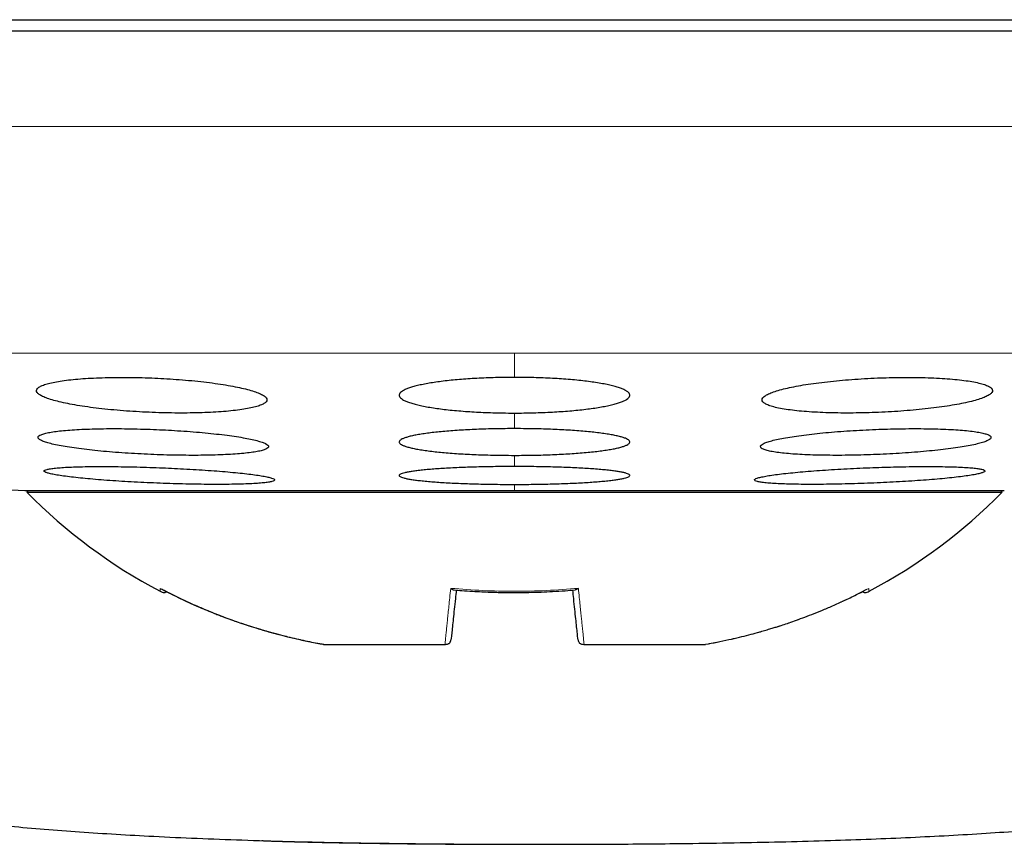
# Model space of a CAD drawing. Header units: millimetres. Extents: x 8 to 727, y 12 to 719.
# Tile 24 of 73: x 401.47 to 410.01, y 275.6 to 282.76. Entities that reach past the tile are written whole.
import ezdxf

# ---------------------------------------------------------------- set-up
doc = ezdxf.new("R2010")
doc.units = ezdxf.units.MM

msp = doc.modelspace()

# ---------------------------------------------------------------- linework, layer by layer
at = {"color": 7, "linetype": 'Continuous', "lineweight": 30}
for p, q in [((421.7638, 282.6564), (389.7638, 282.6564)), ((401.6823, 278.8407), (401.6821, 278.8409)), ((401.5138, 278.67), (405.7638, 278.67)), ((401.5439, 278.67), (401.5325, 278.6564)), ((401.5325, 278.6564), (409.9951, 278.6564)), ((405.7638, 278.67), (410.0138, 278.67)), ((409.9951, 278.6564), (409.9837, 278.67)), ((404.1079, 277.3364), (404.1068, 277.3377)), ((404.1076, 277.3364), (404.1088, 277.3364)), ((404.1088, 277.3364), (405.1605, 277.3364)), ((405.1605, 277.3364), (405.1637, 277.3364)), ((406.3639, 277.3364), (406.3671, 277.3364)), ((406.3671, 277.3364), (407.4188, 277.3364)), ((407.4188, 277.3364), (407.4199, 277.3364))]:
    msp.add_line(p, q, dxfattribs=at)
at = {"color": 252, "linetype": 'Continuous', "lineweight": 0}
for p, q in [((389.7638, 281.8303), (421.7638, 281.8303)), ((391.4028, 279.8632), (405.7638, 279.8632)), ((405.7638, 279.8632), (420.1248, 279.8632)), ((405.7638, 279.8632), (405.7638, 279.6529)), ((405.7638, 279.3435), (405.7638, 279.2083)), ((405.7638, 278.9763), (405.7638, 278.8796)), ((405.7638, 278.7242), (405.7638, 278.67))]:
    msp.add_line(p, q, dxfattribs=at)
at = {"color": 7, "linetype": 'Continuous', "lineweight": 30}
for centre, radius, start, end in [((405.7638, 358.1203), 79.5639, 266.278488, 266.938021), ((404.883, 281.9549), 4.7017, 224.55155, 242.16297), ((406.6446, 281.9549), 4.7017, 297.83714, 315.44845)]:
    msp.add_arc(centre, radius, start, end, dxfattribs=at)
for points, knots in [([(390.4987, 282.7564), (390.548, 282.7564), (390.6466, 282.7564), (390.8117, 282.7564), (390.9892, 282.7564), (391.1803, 282.7564), (391.3846, 282.7564), (391.5979, 282.7564), (391.8188, 282.7564), (392.0463, 282.7564), (392.2848, 282.7564), (392.5341, 282.7564), (392.7996, 282.7564), (393.0814, 282.7564), (393.3799, 282.7564), (393.6894, 282.7564), (394.0098, 282.7564), (394.3411, 282.7564), (394.6763, 282.7564), (395.0142, 282.7564), (395.3536, 282.7564), (395.7014, 282.7564), (396.0574, 282.7564), (396.4288, 282.7564), (396.8156, 282.7564), (397.2177, 282.7564), (397.6273, 282.7564), (398.0442, 282.7564), (398.4685, 282.7564), (398.8912, 282.7564), (399.3114, 282.7564), (399.7281, 282.7564), (400.1495, 282.7564), (400.5756, 282.7564), (401.0149, 282.7564), (401.4671, 282.7564), (401.9316, 282.7564), (402.3992, 282.7564), (402.8699, 282.7564), (403.3436, 282.7564), (403.8106, 282.7564), (404.27, 282.7564), (404.7211, 282.7564), (405.173, 282.7564), (405.6256, 282.7564), (405.9275, 282.7564), (406.0786, 282.7564)], [0, 0, 0, 0, 0.023363, 0.046689, 0.069999, 0.093313, 0.116654, 0.140027, 0.162034, 0.184017, 0.205994, 0.227982, 0.25, 0.273367, 0.296695, 0.320005, 0.343318, 0.366655, 0.390027, 0.412034, 0.434017, 0.455994, 0.477982, 0.5, 0.523367, 0.546695, 0.570005, 0.593318, 0.616655, 0.640027, 0.662034, 0.684017, 0.705994, 0.727982, 0.75, 0.773367, 0.796695, 0.820005, 0.843318, 0.866655, 0.890024, 0.912028, 0.93401, 0.955988, 0.977978, 1, 1, 1, 1]), ([(406.0786, 282.7564), (406.2388, 282.7564), (406.5589, 282.7564), (407.0381, 282.7564), (407.5159, 282.7564), (407.9922, 282.7564), (408.4669, 282.7564), (408.9303, 282.7564), (409.3819, 282.7564), (409.8213, 282.7564), (410.2573, 282.7564), (410.6899, 282.7564), (411.1276, 282.7564), (411.5694, 282.7564), (412.0143, 282.7564), (412.4532, 282.7564), (412.8862, 282.7564), (413.3131, 282.7564), (413.7254, 282.7564), (414.1228, 282.7564), (414.5054, 282.7564), (414.8808, 282.7564), (415.2491, 282.7564), (415.6174, 282.7564), (415.9847, 282.7564), (416.3496, 282.7564), (416.7047, 282.7564), (417.05, 282.7564), (417.3854, 282.7564), (417.7043, 282.7564), (418.0069, 282.7564), (418.2934, 282.7564), (418.5698, 282.7564), (418.836, 282.7564), (419.0972, 282.7564), (419.3522, 282.7564), (419.5998, 282.7564), (419.8347, 282.7564), (420.0569, 282.7564), (420.2664, 282.7564), (420.4592, 282.7564), (420.6359, 282.7564), (420.797, 282.7564), (420.9459, 282.7564), (421.0835, 282.7564), (421.1649, 282.7564), (421.2056, 282.7564)], [0, 0, 0, 0, 0.023363, 0.046689, 0.069999, 0.093313, 0.116654, 0.140027, 0.162034, 0.184017, 0.205994, 0.227982, 0.25, 0.273367, 0.296695, 0.320005, 0.343318, 0.366655, 0.390027, 0.412034, 0.434017, 0.455994, 0.477982, 0.5, 0.523367, 0.546695, 0.570005, 0.593318, 0.616655, 0.640027, 0.662034, 0.684017, 0.705994, 0.727982, 0.75, 0.773367, 0.796695, 0.820005, 0.843318, 0.866655, 0.890024, 0.912028, 0.93401, 0.955988, 0.977978, 1, 1, 1, 1]), ([(402.6156, 279.6476), (402.5786, 279.649), (402.5044, 279.6516), (402.3946, 279.6531), (402.2875, 279.6529), (402.1845, 279.6506), (402.0868, 279.6466), (401.9956, 279.6407), (401.9123, 279.633), (401.8376, 279.6237), (401.7722, 279.6128), (401.7175, 279.6005), (401.6736, 279.5869), (401.6413, 279.5722), (401.6213, 279.5564), (401.6136, 279.54), (401.6185, 279.5229), (401.6364, 279.5055), (401.6667, 279.4879), (401.7091, 279.4705), (401.7636, 279.4534), (401.8291, 279.4368), (401.9046, 279.421), (401.9896, 279.4063), (402.0826, 279.3927), (402.1822, 279.3805), (402.2873, 279.3698), (402.3964, 279.3608), (402.5079, 279.3536), (402.6205, 279.3483), (402.7326, 279.3448), (402.8431, 279.3433), (402.9503, 279.3437), (403.0532, 279.346), (403.1506, 279.3502), (403.2411, 279.3562), (403.324, 279.3639), (403.3982, 279.3733), (403.4627, 279.3843), (403.5169, 279.3966), (403.5601, 279.4103), (403.5915, 279.4251), (403.6107, 279.4408), (403.6177, 279.4573), (403.6117, 279.4744), (403.5932, 279.4918), (403.5622, 279.5093), (403.5187, 279.5268), (403.4636, 279.5439), (403.3976, 279.5604), (403.3212, 279.5762), (403.2357, 279.5909), (403.1424, 279.6045), (403.0422, 279.6166), (402.9368, 279.6272), (402.8295, 279.6359), (402.722, 279.6429), (402.6511, 279.6461), (402.6156, 279.6476)], [0, 0, 0, 0, 0.017577, 0.035211, 0.052788, 0.070365, 0.087998, 0.105575, 0.123173, 0.140828, 0.158427, 0.176171, 0.19397, 0.211715, 0.229663, 0.247667, 0.265616, 0.283741, 0.301922, 0.320047, 0.338241, 0.356494, 0.374688, 0.392813, 0.410997, 0.42912, 0.447066, 0.46507, 0.483015, 0.500754, 0.51855, 0.536289, 0.553885, 0.571538, 0.589134, 0.606712, 0.624345, 0.641924, 0.659613, 0.677357, 0.695047, 0.712929, 0.730867, 0.74875, 0.766826, 0.784959, 0.803035, 0.821222, 0.839467, 0.857654, 0.875816, 0.894036, 0.912198, 0.930208, 0.948277, 0.966287, 0.983144, 1, 1, 1, 1]), ([(405.7638, 279.6529), (405.7364, 279.6528), (405.6815, 279.6526), (405.599, 279.651), (405.5166, 279.6483), (405.4363, 279.6446), (405.3588, 279.6398), (405.2844, 279.6342), (405.2125, 279.6275), (405.1446, 279.6199), (405.0814, 279.6115), (405.023, 279.6023), (404.9691, 279.5923), (404.9208, 279.5817), (404.8787, 279.5705), (404.8427, 279.5588), (404.8128, 279.5465), (404.7898, 279.5339), (404.7737, 279.5211), (404.7647, 279.5081), (404.7628, 279.4949), (404.7682, 279.4817), (404.7808, 279.4687), (404.8003, 279.4559), (404.8272, 279.4433), (404.861, 279.4311), (404.9011, 279.4195), (404.9473, 279.4085), (405, 279.398), (405.0583, 279.3882), (405.121, 279.3794), (405.1881, 279.3714), (405.2602, 279.3643), (405.3356, 279.3582), (405.4133, 279.3531), (405.493, 279.3491), (405.5757, 279.3461), (405.6662, 279.344), (405.7293, 279.3437), (405.7638, 279.3435)], [0, 0, 0, 0, 0.025984, 0.052148, 0.078885, 0.105819, 0.131802, 0.157965, 0.184691, 0.211611, 0.237735, 0.264038, 0.290901, 0.317956, 0.344374, 0.370971, 0.398136, 0.425495, 0.452188, 0.479065, 0.506519, 0.534173, 0.561003, 0.58802, 0.615626, 0.643437, 0.670201, 0.697154, 0.724702, 0.752458, 0.778982, 0.805693, 0.832998, 0.86051, 0.886728, 0.91313, 0.940117, 0.967306, 1, 1, 1, 1]), ([(405.7638, 279.3435), (405.7912, 279.3436), (405.8461, 279.3438), (405.9286, 279.3454), (406.011, 279.3481), (406.0913, 279.3518), (406.1691, 279.3566), (406.2435, 279.3622), (406.3154, 279.3689), (406.3831, 279.3765), (406.4465, 279.3849), (406.5049, 279.394), (406.5587, 279.404), (406.6068, 279.4145), (406.6491, 279.4258), (406.685, 279.4374), (406.7149, 279.4497), (406.7378, 279.4622), (406.7538, 279.4751), (406.7629, 279.488), (406.7648, 279.5013), (406.7594, 279.5144), (406.7468, 279.5274), (406.7272, 279.5402), (406.7003, 279.5529), (406.6666, 279.5651), (406.6265, 279.5767), (406.5803, 279.5878), (406.5275, 279.5983), (406.4693, 279.6081), (406.4063, 279.6169), (406.3392, 279.6249), (406.2671, 279.6321), (406.1919, 279.6382), (406.1139, 279.6433), (406.0342, 279.6473), (405.9516, 279.6503), (405.8613, 279.6525), (405.7982, 279.6528), (405.7638, 279.6529)], [0, 0, 0, 0, 0.025985, 0.052152, 0.07889, 0.105825, 0.13181, 0.158256, 0.184702, 0.211623, 0.237748, 0.264331, 0.290914, 0.31797, 0.344385, 0.371265, 0.398144, 0.425501, 0.452192, 0.479066, 0.506519, 0.534171, 0.561, 0.588016, 0.615622, 0.643432, 0.670198, 0.697152, 0.724702, 0.75246, 0.778986, 0.805997, 0.833007, 0.860521, 0.88674, 0.913435, 0.94013, 0.96732, 1, 1, 1, 1]), ([(408.912, 279.6476), (408.8747, 279.646), (408.8, 279.6426), (408.6894, 279.6352), (408.5818, 279.6263), (408.4785, 279.6158), (408.3807, 279.6038), (408.2893, 279.5905), (408.2057, 279.576), (408.1307, 279.5606), (408.0652, 279.5443), (408.0105, 279.5273), (407.9669, 279.51), (407.9352, 279.4924), (407.9162, 279.475), (407.91, 279.4577), (407.9165, 279.441), (407.9362, 279.425), (407.9684, 279.4099), (408.0127, 279.396), (408.0688, 279.3835), (408.1356, 279.3724), (408.2121, 279.363), (408.2975, 279.3553), (408.3903, 279.3495), (408.4894, 279.3455), (408.5937, 279.3435), (408.7015, 279.3434), (408.8118, 279.3452), (408.9231, 279.3489), (409.0341, 279.3545), (409.1436, 279.3618), (409.2501, 279.3708), (409.3526, 279.3813), (409.4498, 279.3933), (409.5405, 279.4067), (409.6235, 279.4212), (409.698, 279.4367), (409.7626, 279.453), (409.8167, 279.4699), (409.8597, 279.4873), (409.8903, 279.5048), (409.9086, 279.5223), (409.9142, 279.5395), (409.9065, 279.5562), (409.8861, 279.5722), (409.8532, 279.5873), (409.8079, 279.6011), (409.7512, 279.6136), (409.6838, 279.6246), (409.6065, 279.6339), (409.5207, 279.6415), (409.4275, 279.6473), (409.3278, 279.6511), (409.2234, 279.653), (409.1183, 279.653), (409.014, 279.6513), (408.946, 279.6489), (408.912, 279.6476)], [0, 0, 0, 0, 0.0177273, 0.0355119, 0.0532399, 0.0709605, 0.0887372, 0.1064587, 0.1243191, 0.1422355, 0.1600966, 0.1781563, 0.1962729, 0.2143328, 0.2325145, 0.2507541, 0.2689354, 0.2871061, 0.3053352, 0.323505, 0.3415347, 0.3596228, 0.3776515, 0.3954742, 0.4133547, 0.4311767, 0.4488199, 0.4665199, 0.4841631, 0.5017318, 0.5193565, 0.5369258, 0.5545543, 0.5722384, 0.5898678, 0.6076636, 0.6255153, 0.643312, 0.6613125, 0.6793696, 0.6973706, 0.7155258, 0.7337386, 0.7518936, 0.7700836, 0.7883319, 0.8065211, 0.8246074, 0.8427521, 0.8608374, 0.8787273, 0.8966753, 0.9145644, 0.9322549, 0.9500024, 0.9676927, 0.9838463, 1, 1, 1, 1]), ([(402.6296, 279.2013), (402.5924, 279.2026), (402.5179, 279.2053), (402.4076, 279.2076), (402.2999, 279.2085), (402.1965, 279.2079), (402.0984, 279.2059), (402.0069, 279.2025), (401.9234, 279.1977), (401.8486, 279.1916), (401.7834, 279.1843), (401.729, 279.1758), (401.6856, 279.1663), (401.6538, 279.1558), (401.6345, 279.1445), (401.6276, 279.1326), (401.6332, 279.1201), (401.6516, 279.1072), (401.6824, 279.0942), (401.7251, 279.0811), (401.7797, 279.0681), (401.8451, 279.0554), (401.9205, 279.0432), (402.0052, 279.0316), (402.0978, 279.0208), (402.1971, 279.0109), (402.3019, 279.0021), (402.4108, 278.9944), (402.5222, 278.988), (402.6349, 278.9829), (402.7473, 278.9792), (402.8581, 278.9769), (402.9658, 278.9761), (403.0691, 278.9768), (403.1669, 278.9788), (403.2578, 278.9823), (403.3409, 278.9872), (403.4152, 278.9933), (403.4795, 279.0007), (403.5334, 279.0093), (403.5761, 279.0188), (403.6068, 279.0294), (403.6255, 279.0407), (403.6318, 279.0527), (403.6251, 279.0652), (403.606, 279.078), (403.5746, 279.0911), (403.5308, 279.1042), (403.4756, 279.1172), (403.4096, 279.1299), (403.3334, 279.142), (403.2483, 279.1536), (403.1553, 279.1644), (403.0555, 279.1742), (402.9504, 279.183), (402.8433, 279.1905), (402.736, 279.1967), (402.6651, 279.1997), (402.6296, 279.2013)], [0, 0, 0, 0, 0.017711, 0.035478, 0.053189, 0.0709, 0.088668, 0.10638, 0.124089, 0.141855, 0.159564, 0.177341, 0.195174, 0.212952, 0.230841, 0.248786, 0.266676, 0.284673, 0.302727, 0.320724, 0.338778, 0.35689, 0.374944, 0.392978, 0.41107, 0.429103, 0.447049, 0.465052, 0.482997, 0.500824, 0.518709, 0.536537, 0.554271, 0.572061, 0.589795, 0.607498, 0.625258, 0.642962, 0.660711, 0.678517, 0.696267, 0.714119, 0.732027, 0.749879, 0.767845, 0.785868, 0.803834, 0.821878, 0.839979, 0.858023, 0.876072, 0.894179, 0.912227, 0.930206, 0.948243, 0.966222, 0.983111, 1, 1, 1, 1]), ([(405.7638, 279.2083), (405.7363, 279.2082), (405.6812, 279.208), (405.5983, 279.2068), (405.5157, 279.2048), (405.435, 279.2019), (405.3572, 279.1984), (405.2825, 279.1941), (405.2103, 279.189), (405.1422, 279.1833), (405.0789, 279.1769), (405.0205, 279.17), (404.9666, 279.1625), (404.9185, 279.1544), (404.8766, 279.146), (404.8408, 279.1372), (404.8113, 279.128), (404.7887, 279.1185), (404.7731, 279.1089), (404.7644, 279.0992), (404.7629, 279.0893), (404.7686, 279.0795), (404.7815, 279.0698), (404.8012, 279.0603), (404.8282, 279.0509), (404.862, 279.0418), (404.9021, 279.0331), (404.9481, 279.0249), (405.0006, 279.0171), (405.0586, 279.0099), (405.1211, 279.0033), (405.1879, 278.9973), (405.2597, 278.992), (405.3349, 278.9874), (405.4125, 278.9836), (405.4922, 278.9806), (405.5748, 278.9783), (405.6657, 278.9767), (405.7291, 278.9765), (405.7638, 278.9763)], [0, 0, 0, 0, 0.026152, 0.052486, 0.079393, 0.1065, 0.132651, 0.158984, 0.185886, 0.212984, 0.239216, 0.265629, 0.29261, 0.319785, 0.346184, 0.372764, 0.399916, 0.427264, 0.453818, 0.480555, 0.50787, 0.535385, 0.562014, 0.588829, 0.616228, 0.64383, 0.670422, 0.697199, 0.724565, 0.752134, 0.778591, 0.805232, 0.832461, 0.859893, 0.886177, 0.912645, 0.939695, 0.966946, 1, 1, 1, 1]), ([(405.7638, 278.9763), (405.7913, 278.9764), (405.8464, 278.9766), (405.9293, 278.9778), (406.0119, 278.9798), (406.0926, 278.9826), (406.1706, 278.9862), (406.2453, 278.9905), (406.3175, 278.9956), (406.3854, 279.0013), (406.4489, 279.0076), (406.5073, 279.0145), (406.5612, 279.022), (406.6091, 279.03), (406.6512, 279.0385), (406.6869, 279.0473), (406.7164, 279.0565), (406.7389, 279.0659), (406.7545, 279.0755), (406.7632, 279.0852), (406.7647, 279.0951), (406.759, 279.1049), (406.7461, 279.1146), (406.7263, 279.1242), (406.6994, 279.1336), (406.6656, 279.1427), (406.6255, 279.1513), (406.5795, 279.1596), (406.527, 279.1674), (406.469, 279.1747), (406.4063, 279.1813), (406.3394, 279.1873), (406.2676, 279.1926), (406.1926, 279.1972), (406.1148, 279.201), (406.0351, 279.204), (405.9524, 279.2063), (405.8619, 279.2079), (405.7985, 279.2081), (405.7638, 279.2083)], [0, 0, 0, 0, 0.026152, 0.052487, 0.079396, 0.106502, 0.132655, 0.159273, 0.185891, 0.21299, 0.239222, 0.265918, 0.292615, 0.319791, 0.346189, 0.373054, 0.399919, 0.427266, 0.453819, 0.480556, 0.50787, 0.535383, 0.562013, 0.588827, 0.616226, 0.643828, 0.67042, 0.697199, 0.724565, 0.752135, 0.778593, 0.805529, 0.832465, 0.859898, 0.886182, 0.912941, 0.9397, 0.966952, 1, 1, 1, 1]), ([(408.898, 279.2013), (408.8606, 279.1996), (408.7856, 279.1964), (408.6748, 279.1898), (408.5668, 279.1822), (408.4631, 279.1734), (408.3649, 279.1636), (408.2733, 279.1528), (408.1896, 279.1413), (408.1146, 279.1292), (408.0493, 279.1166), (407.9949, 279.1037), (407.9517, 279.0906), (407.9205, 279.0775), (407.9019, 279.0646), (407.896, 279.052), (407.9027, 279.04), (407.9225, 279.0286), (407.9546, 279.018), (407.9987, 279.0084), (408.0545, 278.9999), (408.1208, 278.9925), (408.1968, 278.9865), (408.2818, 278.9818), (408.3743, 278.9784), (408.4733, 278.9766), (408.5775, 278.9761), (408.6855, 278.9772), (408.796, 278.9796), (408.9078, 278.9835), (409.0193, 278.9887), (409.1295, 278.9952), (409.2366, 279.0029), (409.3396, 279.0118), (409.4374, 279.0216), (409.5283, 279.0324), (409.6115, 279.0439), (409.686, 279.056), (409.7504, 279.0686), (409.8042, 279.0816), (409.8467, 279.0947), (409.8769, 279.1077), (409.8948, 279.1207), (409.9001, 279.1332), (409.8922, 279.1452), (409.8718, 279.1566), (409.839, 279.1671), (409.7939, 279.1767), (409.7376, 279.1852), (409.6707, 279.1925), (409.5938, 279.1984), (409.5084, 279.2031), (409.4155, 279.2063), (409.3161, 279.2081), (409.2117, 279.2084), (409.1061, 279.2073), (409.0012, 279.205), (408.9324, 279.2025), (408.898, 279.2013)], [0, 0, 0, 0, 0.01782, 0.035697, 0.053518, 0.071334, 0.089206, 0.107023, 0.124922, 0.142878, 0.160778, 0.178783, 0.196845, 0.21485, 0.232906, 0.251019, 0.269075, 0.287103, 0.305189, 0.323217, 0.341152, 0.359145, 0.37708, 0.394897, 0.412772, 0.43059, 0.448317, 0.466102, 0.48383, 0.501535, 0.519295, 0.537, 0.554757, 0.572571, 0.590328, 0.60819, 0.626109, 0.643972, 0.661947, 0.679979, 0.697955, 0.716002, 0.734107, 0.752155, 0.7702, 0.788304, 0.806349, 0.824319, 0.842346, 0.860316, 0.87817, 0.896081, 0.913935, 0.931685, 0.949491, 0.967241, 0.98362, 1, 1, 1, 1]), ([(407.2536, 275.6089), (407.2729, 275.6091), (407.4288, 275.6107), (407.7172, 275.6156), (408.1149, 275.6239), (408.4938, 275.6345), (408.8544, 275.647), (409.1972, 275.6614), (409.5296, 275.6781), (409.8518, 275.6972), (410.1752, 275.7196), (410.4991, 275.7458), (410.8228, 275.7764), (411.1339, 275.8105), (411.4326, 275.8482), (411.719, 275.8898), (411.9932, 275.9353), (412.2551, 275.9848), (412.4979, 276.0371), (412.7222, 276.0918), (412.929, 276.1482), (413.126, 276.2086), (413.3132, 276.2728), (413.4907, 276.3412), (413.6585, 276.4137), (413.8166, 276.4909), (413.9648, 276.5731), (414.103, 276.6607), (414.2312, 276.7541), (414.349, 276.8537), (414.4564, 276.9592), (414.5534, 277.07), (414.6399, 277.1858), (414.7117, 277.2995), (414.7706, 277.4096), (414.8182, 277.5152), (414.8584, 277.6229), (414.891, 277.7324), (414.916, 277.8436), (414.9334, 277.956), (414.9431, 278.0694), (414.9451, 278.1836), (414.9393, 278.2982), (414.9256, 278.4129), (414.9041, 278.5275), (414.8726, 278.6494), (414.8294, 278.7782), (414.7712, 278.9123), (414.7246, 279.0066), (414.6948, 279.0542), (414.6913, 279.0597)], [0, 0, 0, 0, 0.005957, 0.048025, 0.088879, 0.128527, 0.164814, 0.200044, 0.234226, 0.267369, 0.299482, 0.334118, 0.367497, 0.399637, 0.430553, 0.460265, 0.488795, 0.516165, 0.542401, 0.565294, 0.587298, 0.608442, 0.628755, 0.648272, 0.66703, 0.685071, 0.702447, 0.71922, 0.735467, 0.751274, 0.766705, 0.781805, 0.79662, 0.811193, 0.823183, 0.835061, 0.846849, 0.858573, 0.870256, 0.881923, 0.893599, 0.905307, 0.917072, 0.92892, 0.940876, 0.952966, 0.967686, 0.982683, 0.998004, 1, 1, 1, 1]), ([(397.303, 279.0093), (397.2854, 278.9767), (397.2447, 278.9013), (397.1932, 278.778), (397.1495, 278.6494), (397.1181, 278.5275), (397.0966, 278.4129), (397.0829, 278.2982), (397.0771, 278.1836), (397.0791, 278.0694), (397.0888, 277.956), (397.1062, 277.8436), (397.1312, 277.7324), (397.1638, 277.6229), (397.2039, 277.5152), (397.2516, 277.4096), (397.3104, 277.2995), (397.3822, 277.1858), (397.4688, 277.07), (397.5658, 276.9592), (397.6732, 276.8537), (397.791, 276.7541), (397.9192, 276.6607), (398.0574, 276.5731), (398.2056, 276.4909), (398.3637, 276.4137), (398.5315, 276.3412), (398.709, 276.2728), (398.8962, 276.2086), (399.0932, 276.1482), (399.3, 276.0918), (399.5201, 276.0382), (399.754, 275.9876), (400.0021, 275.9402), (400.2611, 275.8964), (400.5313, 275.8563), (400.8125, 275.8196), (401.0991, 275.787), (401.3906, 275.7579), (401.6867, 275.7322), (401.9929, 275.7091), (402.3093, 275.6886), (402.6492, 275.6698), (403.0135, 275.653), (403.4031, 275.6384), (403.8056, 275.6265), (404.2212, 275.6172), (404.5418, 275.6115), (404.7238, 275.6095), (404.7629, 275.6091)], [0, 0, 0, 0, 0.011471, 0.026566, 0.041383, 0.053552, 0.065586, 0.077512, 0.089354, 0.101139, 0.112891, 0.124634, 0.136394, 0.148194, 0.16006, 0.172015, 0.184085, 0.198753, 0.213664, 0.228864, 0.244396, 0.260306, 0.27666, 0.293542, 0.311032, 0.329191, 0.348072, 0.367717, 0.388163, 0.409445, 0.431593, 0.454635, 0.479705, 0.505803, 0.532953, 0.561176, 0.590489, 0.620909, 0.65062, 0.68134, 0.713082, 0.745855, 0.779669, 0.818648, 0.858946, 0.900576, 0.943546, 0.987868, 1, 1, 1, 1]), ([(402.6819, 278.8691), (402.6446, 278.8705), (402.5698, 278.8733), (402.459, 278.8762), (402.351, 278.8784), (402.2473, 278.8795), (402.1489, 278.8797), (402.0572, 278.8789), (401.9735, 278.8771), (401.8987, 278.8743), (401.8336, 278.8707), (401.7794, 278.8662), (401.7363, 278.8609), (401.705, 278.8548), (401.6863, 278.8481), (401.6799, 278.8408), (401.686, 278.833), (401.705, 278.8248), (401.7361, 278.8163), (401.7792, 278.8076), (401.8339, 278.7988), (401.8993, 278.7901), (401.9746, 278.7815), (402.0591, 278.7732), (402.1515, 278.7652), (402.2505, 278.7577), (402.3551, 278.7508), (402.4638, 278.7445), (402.5752, 278.7389), (402.6879, 278.7342), (402.8004, 278.7303), (402.9114, 278.7273), (403.0193, 278.7253), (403.1229, 278.7242), (403.2211, 278.7241), (403.3122, 278.7249), (403.3954, 278.7268), (403.4697, 278.7296), (403.5339, 278.7333), (403.5875, 278.7378), (403.63, 278.7432), (403.6602, 278.7493), (403.6783, 278.756), (403.684, 278.7633), (403.6768, 278.7712), (403.6572, 278.7794), (403.6254, 278.7879), (403.5814, 278.7966), (403.526, 278.8054), (403.4601, 278.8141), (403.384, 278.8227), (403.299, 278.831), (403.2063, 278.8389), (403.1067, 278.8464), (403.0019, 278.8533), (402.8951, 278.8594), (402.788, 278.8648), (402.7173, 278.8677), (402.6819, 278.8691)], [0, 0, 0, 0, 0.017812, 0.035681, 0.053494, 0.071307, 0.089177, 0.10699, 0.124789, 0.142645, 0.160445, 0.178258, 0.196129, 0.213942, 0.231799, 0.249712, 0.267569, 0.285478, 0.303444, 0.321353, 0.339302, 0.357308, 0.375256, 0.393214, 0.411229, 0.429187, 0.447119, 0.465108, 0.48304, 0.500923, 0.518864, 0.536746, 0.554579, 0.572468, 0.590301, 0.608103, 0.625962, 0.643765, 0.66157, 0.679433, 0.697239, 0.715079, 0.732977, 0.750818, 0.768711, 0.786661, 0.804554, 0.822493, 0.840489, 0.858427, 0.876386, 0.894402, 0.912361, 0.930304, 0.948305, 0.966249, 0.983124, 1, 1, 1, 1]), ([(405.7638, 278.8796), (405.7362, 278.8795), (405.6809, 278.8794), (405.5979, 278.8786), (405.515, 278.8772), (405.4341, 278.8753), (405.3561, 278.8729), (405.2812, 278.87), (405.2088, 278.8666), (405.1405, 278.8627), (405.0771, 278.8585), (405.0187, 278.8538), (404.9648, 278.8487), (404.9168, 278.8433), (404.875, 278.8376), (404.8395, 278.8317), (404.8102, 278.8255), (404.7879, 278.8192), (404.7726, 278.8128), (404.7642, 278.8063), (404.763, 278.7997), (404.769, 278.7931), (404.782, 278.7866), (404.8019, 278.7802), (404.8289, 278.774), (404.8627, 278.7679), (404.9027, 278.7621), (404.9486, 278.7567), (405.001, 278.7514), (405.0588, 278.7466), (405.1211, 278.7422), (405.1878, 278.7382), (405.2594, 278.7346), (405.3344, 278.7316), (405.4119, 278.729), (405.4916, 278.727), (405.5742, 278.7255), (405.6653, 278.7244), (405.7289, 278.7242), (405.7638, 278.7242)], [0, 0, 0, 0, 0.0262721, 0.0527268, 0.0797575, 0.1069871, 0.1332591, 0.1597133, 0.1867413, 0.2139673, 0.240276, 0.2667667, 0.2938302, 0.3210914, 0.3474754, 0.3740418, 0.4011829, 0.4285223, 0.4549761, 0.4816131, 0.5088278, 0.5362421, 0.5627296, 0.5894011, 0.6166532, 0.6441062, 0.6705763, 0.6972308, 0.7244675, 0.7519057, 0.778315, 0.8049083, 0.8320834, 0.8594599, 0.8857917, 0.912307, 0.9394016, 0.9666965, 1, 1, 1, 1]), ([(405.7638, 278.7242), (405.7913, 278.7242), (405.8466, 278.7243), (405.9297, 278.7251), (406.0126, 278.7265), (406.0935, 278.7284), (406.1718, 278.7308), (406.2467, 278.7337), (406.319, 278.7371), (406.3871, 278.741), (406.4507, 278.7452), (406.5091, 278.7499), (406.563, 278.755), (406.6108, 278.7604), (406.6527, 278.766), (406.6882, 278.7719), (406.7174, 278.7781), (406.7397, 278.7845), (406.755, 278.7909), (406.7634, 278.7974), (406.7646, 278.804), (406.7586, 278.8106), (406.7456, 278.817), (406.7257, 278.8234), (406.6986, 278.8297), (406.6648, 278.8357), (406.6249, 278.8415), (406.5789, 278.847), (406.5266, 278.8522), (406.4688, 278.8571), (406.4062, 278.8615), (406.3396, 278.8655), (406.2679, 278.8691), (406.1931, 278.8721), (406.1154, 278.8747), (406.0357, 278.8767), (405.953, 278.8783), (405.8623, 278.8793), (405.7987, 278.8795), (405.7638, 278.8796)], [0, 0, 0, 0, 0.026272, 0.052727, 0.079758, 0.106988, 0.13326, 0.160001, 0.186743, 0.213969, 0.240278, 0.267055, 0.293832, 0.321093, 0.347477, 0.37433, 0.401184, 0.428523, 0.454976, 0.481613, 0.508828, 0.536242, 0.562729, 0.589401, 0.616653, 0.644106, 0.670576, 0.697231, 0.724468, 0.751906, 0.778316, 0.8052, 0.832085, 0.859461, 0.885793, 0.912598, 0.939403, 0.966698, 1, 1, 1, 1]), ([(408.8457, 278.8691), (408.8082, 278.8676), (408.7332, 278.8645), (408.6221, 278.8589), (408.5139, 278.8526), (408.41, 278.8456), (408.3115, 278.8381), (408.2197, 278.8302), (408.1359, 278.8218), (408.061, 278.8133), (407.9958, 278.8045), (407.9416, 278.7958), (407.8988, 278.7871), (407.8677, 278.7786), (407.8495, 278.7704), (407.8437, 278.7625), (407.8505, 278.7552), (407.8702, 278.7485), (407.9022, 278.7425), (407.9461, 278.7372), (408.0015, 278.7327), (408.0675, 278.7291), (408.1432, 278.7265), (408.2279, 278.7248), (408.3202, 278.724), (408.419, 278.7243), (408.5232, 278.7255), (408.6314, 278.7277), (408.7422, 278.7308), (408.8543, 278.7348), (408.9664, 278.7396), (409.0769, 278.7452), (409.1846, 278.7515), (409.288, 278.7585), (409.386, 278.766), (409.4772, 278.774), (409.5605, 278.7823), (409.6349, 278.7909), (409.6992, 278.7997), (409.7528, 278.8084), (409.7951, 278.8171), (409.825, 278.8256), (409.8427, 278.8338), (409.8478, 278.8416), (409.8398, 278.8489), (409.8194, 278.8556), (409.7868, 278.8616), (409.7419, 278.8668), (409.6859, 278.8712), (409.6194, 278.8748), (409.5429, 278.8774), (409.4578, 278.879), (409.3651, 278.8797), (409.2658, 278.8794), (409.1614, 278.8781), (409.0555, 278.8759), (408.9498, 278.873), (408.8804, 278.8704), (408.8457, 278.8691)], [0, 0, 0, 0, 0.017879, 0.035815, 0.053693, 0.07157, 0.089504, 0.107381, 0.125296, 0.143267, 0.161182, 0.179134, 0.197143, 0.215094, 0.233051, 0.251064, 0.269021, 0.286948, 0.304933, 0.322859, 0.340736, 0.35867, 0.376547, 0.394375, 0.412259, 0.430086, 0.447887, 0.465745, 0.483546, 0.501354, 0.519219, 0.537028, 0.554874, 0.572778, 0.590625, 0.608524, 0.626479, 0.644378, 0.662321, 0.680321, 0.698264, 0.716223, 0.734239, 0.752198, 0.770137, 0.788134, 0.806074, 0.823967, 0.841919, 0.859812, 0.877653, 0.895552, 0.913393, 0.931199, 0.949061, 0.966867, 0.983433, 1, 1, 1, 1]), ([(402.6875, 277.7973), (402.6962, 277.7931), (402.7084, 277.7873), (402.7254, 277.7858), (402.7364, 277.7879), (402.7419, 277.7922), (402.7447, 277.7943)], [0, 0, 0, 0, 0.4672666, 0.6586723, 0.8319383, 1, 1, 1, 1]), ([(402.69, 277.8224), (402.7413, 277.796), (402.8413, 277.7444), (402.991, 277.6756), (403.1114, 277.6247), (403.2032, 277.5885), (403.2678, 277.5641), (403.3324, 277.5407), (403.4023, 277.5165), (403.5084, 277.4818), (403.647, 277.4405), (403.8101, 277.3982), (403.9628, 277.3637), (404.0615, 277.3452), (404.1089, 277.3364)], [0, 0, 0, 0, 0.114929, 0.224339, 0.328229, 0.375292, 0.421128, 0.465737, 0.512226, 0.568444, 0.688201, 0.800045, 0.903974, 1, 1, 1, 1]), ([(402.7056, 277.8144), (402.7314, 277.8009), (402.788, 277.7715), (402.8737, 277.7299), (402.9596, 277.6902), (403.0376, 277.6559), (403.1036, 277.6282), (403.1581, 277.6062), (403.2022, 277.589), (403.2411, 277.5742), (403.277, 277.5608), (403.3176, 277.5461), (403.3677, 277.5284), (403.4301, 277.5074), (403.5017, 277.4843), (403.5827, 277.4597), (403.6724, 277.4342), (403.771, 277.4084), (403.8783, 277.3828), (403.9911, 277.3583), (404.0684, 277.3441), (404.1067, 277.3371)], [0, 0, 0, 0, 0.058842, 0.128785, 0.192458, 0.249865, 0.300999, 0.336766, 0.368642, 0.396617, 0.420759, 0.445963, 0.483814, 0.528113, 0.578751, 0.635697, 0.698925, 0.767113, 0.841317, 0.92152, 1, 1, 1, 1]), ([(405.21, 277.8224), (405.2168, 277.8173), (405.2261, 277.8102), (405.2359, 277.81), (405.2386, 277.8099)], [0, 0, 0, 0, 0.725684, 1, 1, 1, 1]), ([(405.2583, 277.8072), (405.2557, 277.782), (405.2493, 277.7218), (405.2406, 277.6389), (405.232, 277.557), (405.2247, 277.4869), (405.2183, 277.4269), (405.2151, 277.3964), (405.2135, 277.3812)], [0, 0, 0, 0, 0.125099, 0.299156, 0.473235, 0.647778, 0.823223, 1, 1, 1, 1]), ([(405.2385, 277.8089), (405.261, 277.807), (405.3144, 277.8024), (405.3951, 277.7971), (405.4772, 277.7927), (405.5444, 277.79), (405.5983, 277.7884), (405.64, 277.7874), (405.6769, 277.7868), (405.7178, 277.7864), (405.7687, 277.7861), (405.834, 277.7865), (405.9105, 277.7878), (405.9984, 277.7904), (406.0973, 277.795), (406.1955, 277.801), (406.2606, 277.8065), (406.2891, 277.809)], [0, 0, 0, 0, 0.064387, 0.152736, 0.230853, 0.298689, 0.344756, 0.384449, 0.417762, 0.449864, 0.501087, 0.563132, 0.635934, 0.719456, 0.813666, 0.918542, 1, 1, 1, 1]), ([(406.314, 277.3812), (406.3124, 277.3964), (406.3092, 277.4269), (406.3029, 277.4869), (406.2956, 277.557), (406.287, 277.6389), (406.2782, 277.7218), (406.2719, 277.7821), (406.2692, 277.8073)], [0, 0, 0, 0, 0.176752, 0.352173, 0.526691, 0.700746, 0.874778, 1, 1, 1, 1]), ([(406.3175, 277.8224), (406.3108, 277.8173), (406.3014, 277.8102), (406.2917, 277.81), (406.289, 277.8099)], [0, 0, 0, 0, 0.724465, 1, 1, 1, 1]), ([(407.4209, 277.3371), (407.4543, 277.3432), (407.5218, 277.3555), (407.6198, 277.3763), (407.7121, 277.3976), (407.795, 277.4183), (407.8641, 277.4369), (407.9208, 277.4529), (407.9663, 277.4663), (408.0062, 277.4784), (408.0428, 277.4898), (408.0839, 277.503), (408.1344, 277.5197), (408.1966, 277.5412), (408.2673, 277.5668), (408.3463, 277.5969), (408.4327, 277.6316), (408.5263, 277.6715), (408.6266, 277.717), (408.7133, 277.7583), (408.7659, 277.7855), (408.7832, 277.7945)], [0, 0, 0, 0, 0.070539, 0.142612, 0.208264, 0.267475, 0.320225, 0.357125, 0.390012, 0.418876, 0.443781, 0.46974, 0.508721, 0.554344, 0.606481, 0.665094, 0.730158, 0.800324, 0.876695, 0.959283, 1, 1, 1, 1]), ([(407.421, 277.3371), (407.4543, 277.3432), (407.5218, 277.3555), (407.6198, 277.3763), (407.7121, 277.3976), (407.7949, 277.4184), (407.8641, 277.4369), (407.9208, 277.4529), (407.9663, 277.4663), (408.0062, 277.4784), (408.0428, 277.4898), (408.0839, 277.503), (408.1344, 277.5197), (408.1965, 277.5412), (408.2672, 277.5668), (408.3462, 277.5969), (408.4327, 277.6317), (408.5263, 277.6715), (408.6266, 277.717), (408.7261, 277.7646), (408.7914, 277.7986), (408.8215, 277.8142)], [0, 0, 0, 0, 0.068479, 0.138459, 0.2022, 0.259688, 0.310903, 0.34673, 0.378661, 0.406686, 0.430868, 0.456077, 0.493935, 0.538244, 0.588878, 0.6458, 0.708984, 0.777122, 0.851283, 0.93148, 1, 1, 1, 1]), ([(408.7832, 277.7945), (408.7844, 277.7933), (408.788, 277.7895), (408.7971, 277.7863), (408.8096, 277.7859), (408.8245, 277.7897), (408.8345, 277.7945), (408.8401, 277.7973)], [0, 0, 0, 0, 0.08271, 0.255894, 0.452724, 0.69516, 1, 1, 1, 1]), ([(405.1638, 277.3364), (405.1705, 277.3368), (405.1801, 277.3374), (405.1917, 277.3422), (405.1988, 277.3472), (405.2045, 277.3536), (405.2108, 277.3647), (405.2124, 277.3744), (405.2135, 277.3812)], [0, 0, 0, 0, 0.265216, 0.381301, 0.492334, 0.604217, 0.722945, 1, 1, 1, 1]), ([(406.314, 277.3812), (406.3152, 277.3744), (406.3167, 277.3647), (406.323, 277.3536), (406.3288, 277.3472), (406.3359, 277.3422), (406.3475, 277.3374), (406.3571, 277.3368), (406.3638, 277.3364)], [0, 0, 0, 0, 0.277055, 0.395783, 0.507666, 0.618699, 0.734784, 1, 1, 1, 1]), ([(403.5709, 275.6336), (403.5738, 275.6335), (403.5794, 275.6333), (403.5885, 275.6329), (403.5979, 275.6324), (403.6078, 275.632), (403.6182, 275.6315), (403.6292, 275.6311), (403.6407, 275.6306), (403.6528, 275.6302), (403.6655, 275.6298), (403.6776, 275.6294), (403.6887, 275.6291), (403.6977, 275.6288), (403.7071, 275.6285), (403.7168, 275.6283), (403.7269, 275.628), (403.7427, 275.6275), (403.7669, 275.6268), (403.8012, 275.6259), (403.8438, 275.6247), (403.8946, 275.6234), (403.9571, 275.6218), (404.0321, 275.6201), (404.1205, 275.6181), (404.2196, 275.6161), (404.3294, 275.614), (404.45, 275.612), (404.5813, 275.61), (404.7233, 275.6082), (404.8759, 275.6065), (405.0392, 275.6051), (405.213, 275.6038), (405.3975, 275.6029), (405.5791, 275.6022), (405.6992, 275.602), (405.7543, 275.6019)], [0, 0, 0, 0, 0.042702, 0.08274, 0.120004, 0.154398, 0.185842, 0.214268, 0.239621, 0.26186, 0.280964, 0.296932, 0.305339, 0.312558, 0.318633, 0.32364, 0.327719, 0.33115, 0.338959, 0.349187, 0.36207, 0.377725, 0.396216, 0.42087, 0.449315, 0.481572, 0.517653, 0.557565, 0.601308, 0.648875, 0.700259, 0.755446, 0.814416, 0.877149, 0.943616, 1, 1, 1, 1]), ([(404.7506, 275.609), (404.8186, 275.6082), (404.9547, 275.6066), (405.1595, 275.6048), (405.3655, 275.6034), (405.5731, 275.6024), (405.7822, 275.6018), (406.0279, 275.6015), (406.3106, 275.6019), (406.6299, 275.6032), (406.9505, 275.6054), (407.1644, 275.6078), (407.2716, 275.609)], [0, 0, 0, 0, 0.081592, 0.163232, 0.245027, 0.327158, 0.409746, 0.492839, 0.618413, 0.744985, 0.872296, 1, 1, 1, 1])]:
    msp.add_open_spline(points, degree=3, knots=knots, dxfattribs=at)
at = {"color": 252, "linetype": 'Continuous', "lineweight": 0}
for points, knots in [([(402.6875, 277.7973), (402.6875, 277.7973), (402.6873, 277.7952), (402.688, 277.8017), (402.6894, 277.8155), (402.69, 277.8224)], [0, 0, 0, 0, 0.001977, 0.500405, 1, 1, 1, 1]), ([(405.1605, 277.3364), (405.1613, 277.3448), (405.1629, 277.3622), (405.166, 277.3945), (405.1692, 277.4261), (405.1721, 277.4548), (405.1745, 277.478), (405.1771, 277.5027), (405.1796, 277.5271), (405.183, 277.5606), (405.1876, 277.6059), (405.1941, 277.6689), (405.2015, 277.7406), (405.2072, 277.7947), (405.21, 277.8224)], [0, 0, 0, 0, 0.0910545, 0.1892472, 0.29459, 0.3467336, 0.4004656, 0.4557848, 0.509566, 0.5534792, 0.655927, 0.7644969, 0.8791888, 1, 1, 1, 1]), ([(405.21, 277.8224), (405.3025, 277.8152), (405.4871, 277.8008), (405.7645, 277.7955), (406.0415, 277.8008), (406.2255, 277.8152), (406.3175, 277.8224)], [0, 0, 0, 0, 0.2507514, 0.5009625, 0.7501895, 1, 1, 1, 1]), ([(406.3175, 277.8224), (406.3203, 277.796), (406.3257, 277.7444), (406.3328, 277.6756), (406.338, 277.6247), (406.3418, 277.5885), (406.3442, 277.5641), (406.3466, 277.5407), (406.3491, 277.5165), (406.3527, 277.4818), (406.3569, 277.4405), (406.3612, 277.3982), (406.3645, 277.3637), (406.3662, 277.3452), (406.3671, 277.3364)], [0, 0, 0, 0, 0.1149288, 0.2243394, 0.3282291, 0.3752921, 0.4211281, 0.4657373, 0.5122265, 0.5684439, 0.6882011, 0.8000454, 0.9039742, 1, 1, 1, 1]), ([(407.4188, 277.3364), (407.4638, 277.3448), (407.5572, 277.3622), (407.7016, 277.3945), (407.826, 277.4261), (407.9281, 277.4548), (408.0056, 277.478), (408.0835, 277.5027), (408.1563, 277.5271), (408.251, 277.5606), (408.3707, 277.6059), (408.5215, 277.6689), (408.6786, 277.7406), (408.7837, 277.7947), (408.8376, 277.8224)], [0, 0, 0, 0, 0.091055, 0.189247, 0.29459, 0.346734, 0.400466, 0.455785, 0.509566, 0.553479, 0.655927, 0.764497, 0.879189, 1, 1, 1, 1]), ([(408.8376, 277.8224), (408.8383, 277.815), (408.8397, 277.8003), (408.8399, 277.7983), (408.8401, 277.7973)], [0, 0, 0, 0, 0.501514, 1, 1, 1, 1])]:
    msp.add_open_spline(points, degree=3, knots=knots, dxfattribs=at)

doc.saveas('drawing.dxf')
